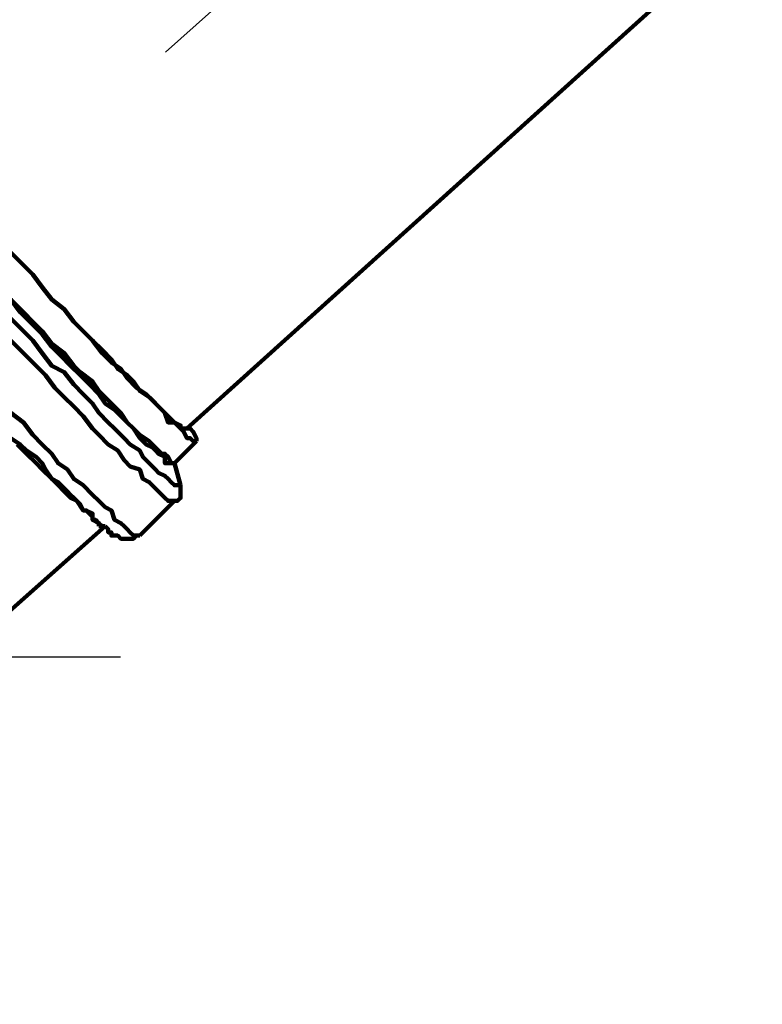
# Model space of a CAD drawing. Header units: millimetres. Extents: x -41968 to 54113, y -9946 to 101810.
# Tile 156 of 171: x -5638 to -5499, y 91948 to 92132. Entities that reach past the tile are written whole.
import ezdxf

# ---------------------------------------------------------------- set-up
doc = ezdxf.new("R2010")
doc.units = ezdxf.units.MM
doc.linetypes.add('DASHDOT', pattern=[1, 0.5, -0.25, 0, -0.25])
for name, color, linetype, lineweight in [('MODRA', 4, 'Continuous', 25), ('P', 250, 'Continuous', 100), ('UT-kotle', 1, 'Continuous', 50)]:
    doc.layers.add(name, color=color, linetype=linetype, lineweight=lineweight)
doc.layers.add('UT-komin', color=2, linetype='Continuous')

# ---------------------------------------------------------------- blocks, each defined once
blk = doc.blocks.new('CONDENSINOX_50')
at = {"layer": 'MODRA'}
blk.add_line((-109.77, 0), (116.95, 0), dxfattribs=at)

msp = doc.modelspace()

# ---------------------------------------------------------------- linework, layer by layer
at = {"layer": 'P', "color": 2, "linetype": 'Continuous'}
for points in [[(-5504.592, 92148.026), (-5606.942, 92055.675)], [(-5639.883, 92088.615), (-5637.53, 92086.263), (-5635.765, 92084.498), (-5634.001, 92082.145), (-5632.236, 92079.792), (-5629.883, 92078.027), (-5628.118, 92075.675), (-5626.354, 92073.91), (-5624.589, 92072.145), (-5622.824, 92069.792), (-5621.06, 92068.028), (-5619.295, 92066.851), (-5618.119, 92065.087), (-5616.354, 92063.322), (-5614.589, 92062.145), (-5613.413, 92060.969), (-5612.236, 92059.793), (-5611.06, 92058.616), (-5610.472, 92056.851), (-5609.295, 92056.851), (-5608.119, 92055.675), (-5607.531, 92055.087), (-5606.942, 92053.91), (-5606.354, 92053.91), (-5605.766, 92053.322), (-5605.178, 92053.322)], [(-5639.883, 92088.615), (-5637.53, 92086.263), (-5635.765, 92084.498), (-5634.001, 92082.145), (-5632.236, 92079.792), (-5629.883, 92078.027), (-5628.118, 92075.675), (-5626.354, 92073.91), (-5624.589, 92072.145), (-5622.824, 92070.381), (-5621.06, 92068.616), (-5619.883, 92066.851), (-5618.119, 92065.675), (-5616.942, 92064.498), (-5615.766, 92062.734), (-5614.001, 92061.557), (-5612.825, 92060.381), (-5611.648, 92059.204), (-5611.06, 92058.616), (-5609.884, 92057.44), (-5609.295, 92056.851), (-5608.119, 92056.263), (-5608.119, 92055.675), (-5607.531, 92055.675), (-5606.942, 92055.675), (-5606.942, 92055.675)], [(-5609.884, 92049.205), (-5610.472, 92049.205), (-5611.06, 92049.205), (-5611.06, 92050.381), (-5612.236, 92050.969), (-5612.825, 92051.557), (-5613.413, 92052.146), (-5614.589, 92052.734), (-5615.766, 92053.91), (-5616.942, 92055.675), (-5618.119, 92056.851), (-5619.295, 92058.028), (-5620.472, 92059.204), (-5622.236, 92060.381), (-5623.413, 92062.145), (-5625.177, 92063.91), (-5626.942, 92065.675), (-5628.707, 92067.439), (-5630.471, 92069.204), (-5632.236, 92070.969), (-5634.001, 92073.322), (-5635.765, 92075.086), (-5638.118, 92077.439), (-5639.883, 92079.792)], [(-5609.295, 92049.205), (-5609.884, 92049.205), (-5610.472, 92050.381), (-5611.06, 92050.969), (-5611.648, 92050.969), (-5612.825, 92052.146), (-5613.413, 92052.734), (-5614.001, 92053.322), (-5615.766, 92054.499), (-5616.942, 92055.675), (-5618.119, 92056.851), (-5619.295, 92058.616), (-5620.472, 92059.793), (-5621.648, 92060.969), (-5623.413, 92062.734), (-5624.589, 92064.498), (-5626.942, 92066.263), (-5628.118, 92067.439), (-5629.883, 92069.792), (-5632.236, 92071.557), (-5634.001, 92073.91), (-5635.765, 92075.675), (-5637.53, 92077.439), (-5639.883, 92079.792)], [(-5639.883, 92076.263), (-5637.53, 92073.91), (-5635.765, 92072.145), (-5634.001, 92069.792), (-5632.236, 92067.439), (-5629.883, 92066.263), (-5628.118, 92063.91), (-5626.354, 92062.145), (-5624.589, 92060.381), (-5623.413, 92058.616), (-5621.648, 92056.851), (-5620.472, 92055.675), (-5618.707, 92053.91), (-5617.53, 92052.734), (-5615.766, 92051.557), (-5615.178, 92050.381), (-5614.001, 92049.205), (-5612.825, 92048.028), (-5612.236, 92047.44), (-5611.06, 92046.852), (-5610.472, 92046.263), (-5609.884, 92045.675), (-5609.295, 92045.087), (-5609.295, 92045.087), (-5608.119, 92045.087)], [(-5639.883, 92072.145), (-5637.53, 92069.792), (-5635.177, 92067.439), (-5633.412, 92065.675), (-5631.648, 92063.322), (-5629.883, 92061.557), (-5628.118, 92059.793), (-5626.354, 92058.028), (-5624.589, 92055.675), (-5623.413, 92054.499), (-5621.648, 92052.734), (-5619.883, 92051.557), (-5618.707, 92049.793), (-5617.53, 92048.616), (-5615.766, 92048.028), (-5615.178, 92046.263), (-5614.001, 92045.675), (-5612.825, 92044.499), (-5612.236, 92043.911), (-5611.648, 92043.322), (-5611.06, 92042.734), (-5610.472, 92042.146), (-5609.884, 92042.146), (-5609.295, 92042.146)], [(-5639.883, 92058.616), (-5637.53, 92056.851), (-5635.765, 92054.499), (-5634.001, 92052.734), (-5632.236, 92050.969), (-5631.06, 92049.205), (-5629.295, 92048.028), (-5628.118, 92046.263), (-5626.354, 92045.087), (-5624.589, 92043.322), (-5623.413, 92042.146), (-5622.236, 92040.969)], [(-5605.178, 92053.322), (-5605.178, 92053.322), (-5605.178, 92053.91), (-5605.178, 92053.91), (-5605.766, 92055.087), (-5606.354, 92055.675), (-5606.942, 92055.675)], [(-5606.942, 92055.675), (-5606.942, 92055.675)], [(-5624.589, 92039.205), (-5624.589, 92039.793), (-5625.766, 92040.381), (-5626.354, 92040.381), (-5626.942, 92041.558), (-5627.53, 92042.146), (-5628.118, 92042.734), (-5628.707, 92043.322), (-5629.295, 92043.911), (-5630.471, 92045.087), (-5631.06, 92045.675), (-5632.236, 92046.263), (-5633.412, 92048.028), (-5634.001, 92049.205), (-5635.177, 92050.381), (-5636.942, 92051.557), (-5638.118, 92052.734), (-5639.883, 92053.91)], [(-5605.178, 92053.322), (-5609.295, 92049.205)], [(-5622.824, 92037.44), (-5622.824, 92037.44), (-5623.413, 92038.028), (-5623.413, 92038.028), (-5624.589, 92038.617), (-5624.589, 92039.205), (-5625.766, 92040.381), (-5626.354, 92040.381), (-5627.53, 92042.146), (-5628.707, 92042.734), (-5629.883, 92043.911), (-5631.06, 92045.087), (-5632.236, 92046.263), (-5634.001, 92048.028), (-5635.177, 92049.205), (-5636.942, 92050.969), (-5638.706, 92052.734)], [(-5609.295, 92049.205), (-5609.884, 92049.205)], [(-5609.295, 92049.205), (-5609.295, 92049.205), (-5609.295, 92049.205)], [(-5609.295, 92049.205), (-5608.119, 92045.087)], [(-5608.119, 92045.087), (-5608.119, 92044.499), (-5608.119, 92043.911), (-5608.119, 92042.734), (-5608.119, 92042.734), (-5608.707, 92042.146), (-5609.295, 92042.146), (-5609.295, 92042.146)], [(-5608.119, 92045.087), (-5608.119, 92045.087)], [(-5609.295, 92042.146), (-5615.766, 92035.675)], [(-5622.236, 92040.969), (-5621.06, 92040.381), (-5620.472, 92038.617), (-5619.295, 92038.028), (-5618.707, 92037.44), (-5618.119, 92036.852), (-5617.53, 92036.264), (-5616.942, 92035.675), (-5616.354, 92035.675), (-5615.766, 92035.675)], [(-5623.413, 92037.44), (-5623.413, 92038.028), (-5623.413, 92038.028), (-5624.001, 92038.617), (-5624.589, 92038.617), (-5624.589, 92039.205)], [(-5622.236, 92037.44), (-5648.118, 92014.499)], [(-5622.236, 92037.44), (-5623.413, 92037.44)], [(-5615.766, 92035.675), (-5616.354, 92035.675), (-5616.942, 92035.087), (-5619.295, 92035.087), (-5619.883, 92035.675), (-5620.472, 92035.675), (-5620.472, 92035.675), (-5621.06, 92035.675), (-5621.06, 92036.264), (-5621.648, 92036.264), (-5621.648, 92036.852), (-5621.648, 92036.852), (-5622.236, 92037.44), (-5622.236, 92037.44)]]:
    msp.add_lwpolyline(points, dxfattribs=at)
at = {"layer": 'UT-komin', "linetype": 'DASHDOT', "lineweight": 25, "ltscale": 300}
msp.add_lwpolyline([(-5499.298, 92226.259), (-5809.291, 91948.03)], dxfattribs=at)

# ---------------------------------------------------------------- block references
at = {"layer": 'UT-kotle', "ltscale": 10}
msp.add_blockref('CONDENSINOX_50', (-5736.35, 92013.03), dxfattribs=at)

doc.saveas('drawing.dxf')
